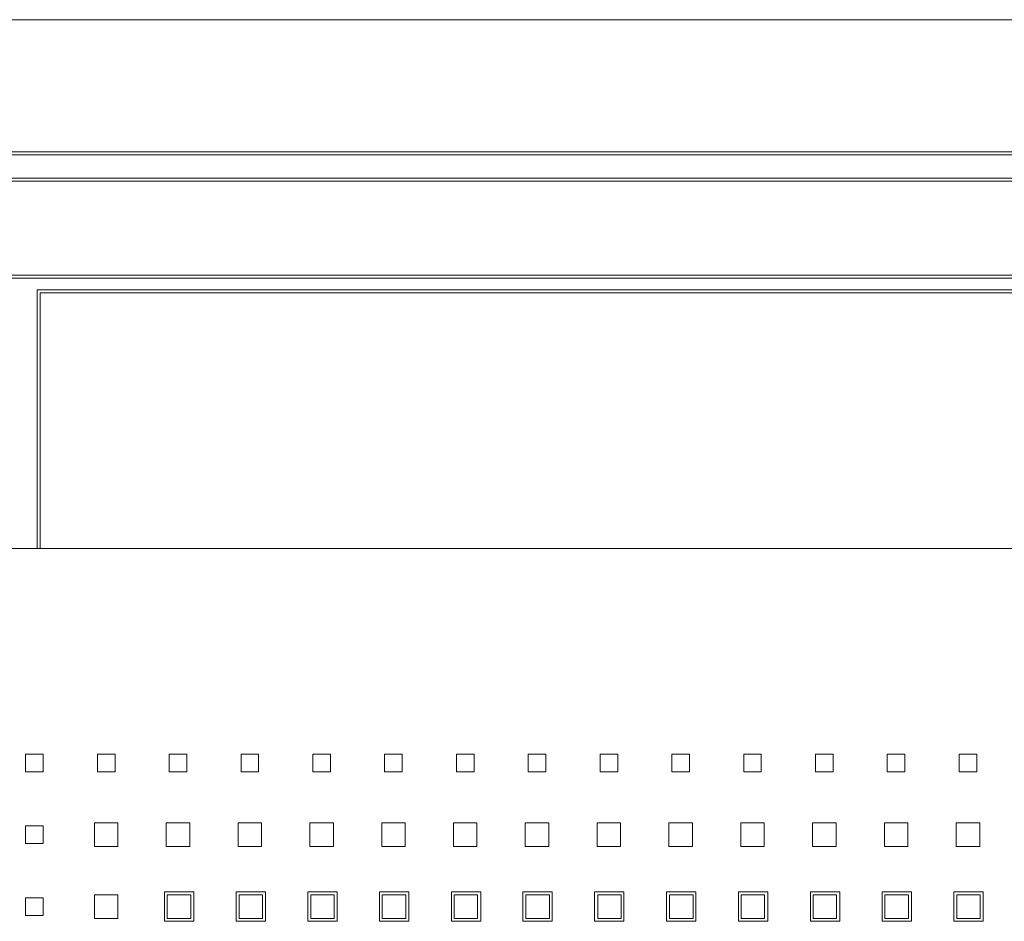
# Model space of a CAD drawing. Header units: millimetres. Extents: x -5941 to 19721, y -9230 to 6433.
# Tile 69 of 70: x 6885 to 6902, y -7146 to -7131. Entities that reach past the tile are written whole.
import ezdxf

# ---------------------------------------------------------------- set-up
doc = ezdxf.new("R2010")
doc.units = ezdxf.units.MM
doc.layers.add('GL-urzadzenia', color=6, linetype='Continuous', lineweight=20)

# ---------------------------------------------------------------- blocks, each defined once
blk = doc.blocks.new('RSen_55_ME_FB_SOg - fxza50a2veb - fully flat decoration panel - SH_daikin_tbq - standard-4997338-bottom')
at = {"lineweight": 18}
for p, q in [((300, 310), (-300, 310)), ((287.5, 287.5), (-287.5, 287.5)), ((287, 287), (-287, 287)), ((-283, 283), (283, 283)), ((-282.5, 282.5), (282.5, 282.5)), ((-266.5, 266.5), (266.5, 266.5)), ((266, 266), (-266, 266)), ((-183, 264), (183, 264)), ((-183, 222.14), (-183, 264)), ((182.5, 263.5), (-182.5, 263.5)), ((-182.5, 263.5), (-182.5, 222.14)), ((-182.5, 263.5), (-182.5, 263.5)), ((-183, 220), (-183, 222.14)), ((-182.5, 222.14), (-182.5, 220)), ((-220, 220), (220, 220)), ((-185, 185), (-182, 185)), ((-185, 182), (-185, 185)), ((-182, 185), (-182, 182)), ((-172.77, 182), (-172.77, 185)), ((-172.77, 185), (-169.77, 185)), ((-169.77, 185), (-169.77, 182)), ((-160.54, 182), (-160.54, 185)), ((-160.54, 185), (-157.54, 185)), ((-157.54, 185), (-157.54, 182)), ((-148.31, 182), (-148.31, 185)), ((-148.31, 185), (-145.31, 185)), ((-145.31, 185), (-145.31, 182)), ((-136.08, 182), (-136.08, 185)), ((-136.08, 185), (-133.08, 185)), ((-133.08, 185), (-133.08, 182)), ((-123.85, 182), (-123.85, 185)), ((-123.85, 185), (-120.85, 185)), ((-120.85, 185), (-120.85, 182)), ((-111.62, 182), (-111.62, 185)), ((-111.62, 185), (-108.62, 185)), ((-108.62, 185), (-108.62, 182)), ((-99.39, 182), (-99.39, 185)), ((-99.39, 185), (-96.39, 185)), ((-96.39, 185), (-96.39, 182)), ((-87.16, 182), (-87.16, 185)), ((-87.16, 185), (-84.16, 185)), ((-84.16, 185), (-84.16, 182)), ((-74.93, 182), (-74.93, 185)), ((-74.93, 185), (-71.93, 185)), ((-71.93, 185), (-71.93, 182)), ((-62.7, 182), (-62.7, 185)), ((-62.7, 185), (-59.7, 185)), ((-59.7, 185), (-59.7, 182)), ((-50.47, 182), (-50.47, 185)), ((-50.47, 185), (-47.47, 185)), ((-47.47, 185), (-47.47, 182)), ((-38.24, 182), (-38.24, 185)), ((-38.24, 185), (-35.24, 185)), ((-35.24, 185), (-35.24, 182)), ((-26.01, 182), (-26.01, 185)), ((-26.01, 185), (-23.01, 185)), ((-23.01, 185), (-23.01, 182)), ((-182, 182), (-185, 182)), ((-169.77, 182), (-172.77, 182)), ((-157.54, 182), (-160.54, 182)), ((-145.31, 182), (-148.31, 182)), ((-133.08, 182), (-136.08, 182)), ((-120.85, 182), (-123.85, 182)), ((-108.62, 182), (-111.62, 182)), ((-96.39, 182), (-99.39, 182)), ((-84.16, 182), (-87.16, 182)), ((-71.93, 182), (-74.93, 182)), ((-59.7, 182), (-62.7, 182)), ((-47.47, 182), (-50.47, 182)), ((-35.24, 182), (-38.24, 182)), ((-23.01, 182), (-26.01, 182)), ((-185, 172.77), (-182, 172.77)), ((-185, 169.77), (-185, 172.77)), ((-182, 172.77), (-182, 169.77)), ((-173.27, 169.27), (-173.27, 173.27)), ((-173.27, 173.27), (-169.27, 173.27)), ((-169.27, 173.27), (-169.27, 169.27)), ((-161.04, 169.27), (-161.04, 173.27)), ((-161.04, 173.27), (-157.04, 173.27)), ((-157.04, 173.27), (-157.04, 169.27)), ((-148.81, 169.27), (-148.81, 173.27)), ((-148.81, 173.27), (-144.81, 173.27)), ((-144.81, 173.27), (-144.81, 169.27)), ((-136.58, 169.27), (-136.58, 173.27)), ((-136.58, 173.27), (-132.58, 173.27)), ((-132.58, 173.27), (-132.58, 169.27)), ((-124.35, 169.27), (-124.35, 173.27)), ((-124.35, 173.27), (-120.35, 173.27)), ((-120.35, 173.27), (-120.35, 169.27)), ((-112.12, 169.27), (-112.12, 173.27)), ((-112.12, 173.27), (-108.12, 173.27)), ((-108.12, 173.27), (-108.12, 169.27)), ((-99.89, 169.27), (-99.89, 173.27)), ((-99.89, 173.27), (-95.89, 173.27)), ((-95.89, 173.27), (-95.89, 169.27)), ((-87.66, 169.27), (-87.66, 173.27)), ((-87.66, 173.27), (-83.66, 173.27)), ((-83.66, 173.27), (-83.66, 169.27)), ((-75.43, 169.27), (-75.43, 173.27)), ((-75.43, 173.27), (-71.43, 173.27)), ((-71.43, 173.27), (-71.43, 169.27)), ((-63.2, 169.27), (-63.2, 173.27)), ((-63.2, 173.27), (-59.2, 173.27)), ((-59.2, 173.27), (-59.2, 169.27)), ((-50.97, 169.27), (-50.97, 173.27)), ((-50.97, 173.27), (-46.97, 173.27)), ((-46.97, 173.27), (-46.97, 169.27)), ((-38.74, 169.27), (-38.74, 173.27)), ((-38.74, 173.27), (-34.74, 173.27)), ((-34.74, 173.27), (-34.74, 169.27)), ((-26.51, 169.27), (-26.51, 173.27)), ((-26.51, 173.27), (-22.51, 173.27)), ((-22.51, 173.27), (-22.51, 169.27)), ((-182, 169.77), (-185, 169.77)), ((-169.27, 169.27), (-173.27, 169.27)), ((-157.04, 169.27), (-161.04, 169.27)), ((-144.81, 169.27), (-148.81, 169.27)), ((-132.58, 169.27), (-136.58, 169.27)), ((-120.35, 169.27), (-124.35, 169.27)), ((-108.12, 169.27), (-112.12, 169.27)), ((-95.89, 169.27), (-99.89, 169.27)), ((-83.66, 169.27), (-87.66, 169.27)), ((-71.43, 169.27), (-75.43, 169.27)), ((-59.2, 169.27), (-63.2, 169.27)), ((-46.97, 169.27), (-50.97, 169.27)), ((-34.74, 169.27), (-38.74, 169.27)), ((-22.51, 169.27), (-26.51, 169.27)), ((-173.27, 157.04), (-173.27, 161.04)), ((-173.27, 161.04), (-169.27, 161.04)), ((-169.27, 161.04), (-169.27, 157.04)), ((-161.35, 156.54), (-161.35, 161.54)), ((-161.35, 161.54), (-156.35, 161.54)), ((-156.88, 161.04), (-160.88, 161.04)), ((-160.88, 161.04), (-160.88, 157.04)), ((-156.88, 157.04), (-156.88, 161.04)), ((-156.35, 161.54), (-156.35, 156.54)), ((-149.12, 156.54), (-149.12, 161.54)), ((-149.12, 161.54), (-144.12, 161.54)), ((-144.65, 161.04), (-148.65, 161.04)), ((-148.65, 161.04), (-148.65, 157.04)), ((-144.65, 157.04), (-144.65, 161.04)), ((-144.12, 161.54), (-144.12, 156.54)), ((-136.92, 156.54), (-136.92, 161.54)), ((-136.92, 161.54), (-131.92, 161.54)), ((-132.42, 161.04), (-136.42, 161.04)), ((-136.42, 161.04), (-136.42, 157.04)), ((-132.42, 157.04), (-132.42, 161.04)), ((-131.92, 161.54), (-131.92, 156.54)), ((-124.72, 156.54), (-124.72, 161.54)), ((-124.72, 161.54), (-119.72, 161.54)), ((-120.25, 161.04), (-124.25, 161.04)), ((-124.25, 161.04), (-124.25, 157.04)), ((-120.25, 157.04), (-120.25, 161.04)), ((-119.72, 161.54), (-119.72, 156.54)), ((-112.49, 156.54), (-112.49, 161.54)), ((-112.49, 161.54), (-107.49, 161.54)), ((-108.02, 161.04), (-112.02, 161.04)), ((-112.02, 161.04), (-112.02, 157.04)), ((-108.02, 157.04), (-108.02, 161.04)), ((-107.49, 161.54), (-107.49, 156.54)), ((-100.29, 156.54), (-100.29, 161.54)), ((-100.29, 161.54), (-95.29, 161.54)), ((-95.79, 161.04), (-99.79, 161.04)), ((-99.79, 161.04), (-99.79, 157.04)), ((-95.79, 157.04), (-95.79, 161.04)), ((-95.29, 161.54), (-95.29, 156.54)), ((-88.09, 156.54), (-88.09, 161.54)), ((-88.09, 161.54), (-83.09, 161.54)), ((-83.56, 161.04), (-87.56, 161.04)), ((-87.56, 161.04), (-87.56, 157.04)), ((-83.56, 157.04), (-83.56, 161.04)), ((-83.09, 161.54), (-83.09, 156.54)), ((-75.83, 156.54), (-75.83, 161.54)), ((-75.83, 161.54), (-70.83, 161.54)), ((-71.33, 161.04), (-75.33, 161.04)), ((-75.33, 161.04), (-75.33, 157.04)), ((-71.33, 157.04), (-71.33, 161.04)), ((-70.83, 161.54), (-70.83, 156.54)), ((-63.6, 156.54), (-63.6, 161.54)), ((-63.6, 161.54), (-58.6, 161.54)), ((-59.13, 161.04), (-63.13, 161.04)), ((-63.13, 161.04), (-63.13, 157.04)), ((-59.13, 157.04), (-59.13, 161.04)), ((-58.6, 161.54), (-58.6, 156.54)), ((-51.34, 156.54), (-51.34, 161.54)), ((-51.34, 161.54), (-46.34, 161.54)), ((-46.87, 161.04), (-50.87, 161.04)), ((-50.87, 161.04), (-50.87, 157.04)), ((-46.87, 157.04), (-46.87, 161.04)), ((-46.34, 161.54), (-46.34, 156.54)), ((-39.11, 156.54), (-39.11, 161.54)), ((-39.11, 161.54), (-34.11, 161.54)), ((-34.64, 161.04), (-38.64, 161.04)), ((-38.64, 161.04), (-38.64, 157.04)), ((-34.64, 157.04), (-34.64, 161.04)), ((-34.11, 161.54), (-34.11, 156.54)), ((-26.91, 156.54), (-26.91, 161.54)), ((-26.91, 161.54), (-21.91, 161.54)), ((-22.41, 161.04), (-26.41, 161.04)), ((-26.41, 161.04), (-26.41, 157.04)), ((-22.41, 157.04), (-22.41, 161.04)), ((-21.91, 161.54), (-21.91, 156.54)), ((-185, 160.54), (-182, 160.54)), ((-185, 157.54), (-185, 160.54)), ((-182, 160.54), (-182, 157.54)), ((-182, 157.54), (-185, 157.54)), ((-169.27, 157.04), (-173.27, 157.04)), ((-156.35, 156.54), (-161.35, 156.54)), ((-160.88, 157.04), (-156.88, 157.04)), ((-144.12, 156.54), (-149.12, 156.54)), ((-148.65, 157.04), (-144.65, 157.04)), ((-131.92, 156.54), (-136.92, 156.54)), ((-136.42, 157.04), (-132.42, 157.04)), ((-119.72, 156.54), (-124.72, 156.54)), ((-124.25, 157.04), (-120.25, 157.04)), ((-107.49, 156.54), (-112.49, 156.54)), ((-112.02, 157.04), (-108.02, 157.04)), ((-95.29, 156.54), (-100.29, 156.54)), ((-99.79, 157.04), (-95.79, 157.04)), ((-83.09, 156.54), (-88.09, 156.54)), ((-87.56, 157.04), (-83.56, 157.04)), ((-70.83, 156.54), (-75.83, 156.54)), ((-75.33, 157.04), (-71.33, 157.04)), ((-58.6, 156.54), (-63.6, 156.54)), ((-63.13, 157.04), (-59.13, 157.04)), ((-46.34, 156.54), (-51.34, 156.54)), ((-50.87, 157.04), (-46.87, 157.04)), ((-34.11, 156.54), (-39.11, 156.54)), ((-38.64, 157.04), (-34.64, 157.04)), ((-21.91, 156.54), (-26.91, 156.54)), ((-26.41, 157.04), (-22.41, 157.04))]:
    blk.add_line(p, q, dxfattribs=at)
blk = doc.blocks.new('2658cea6-5bf1-4a8d-8ecb-1a42f1d0a86a')
at = {"lineweight": 18}
blk.add_blockref('RSen_55_ME_FB_SOg - fxza50a2veb - fully flat decoration panel - SH_daikin_tbq - standard-4997338-bottom', (0, 0), dxfattribs=at)
blk = doc.blocks.new('116a95a6-ef70-443d-9a1b-21b416471860')
at = {"layer": 'GL-urzadzenia', "xscale": 0.1, "yscale": 0.1, "zscale": 0.1}
blk.add_blockref('2658cea6-5bf1-4a8d-8ecb-1a42f1d0a86a', (35.05, -31), dxfattribs=at)

msp = doc.modelspace()

# ---------------------------------------------------------------- block references
at = {"layer": 'GL-urzadzenia'}
msp.add_blockref('116a95a6-ef70-443d-9a1b-21b416471860', (6868.705, -7130.666), dxfattribs=at)

doc.saveas('drawing.dxf')
